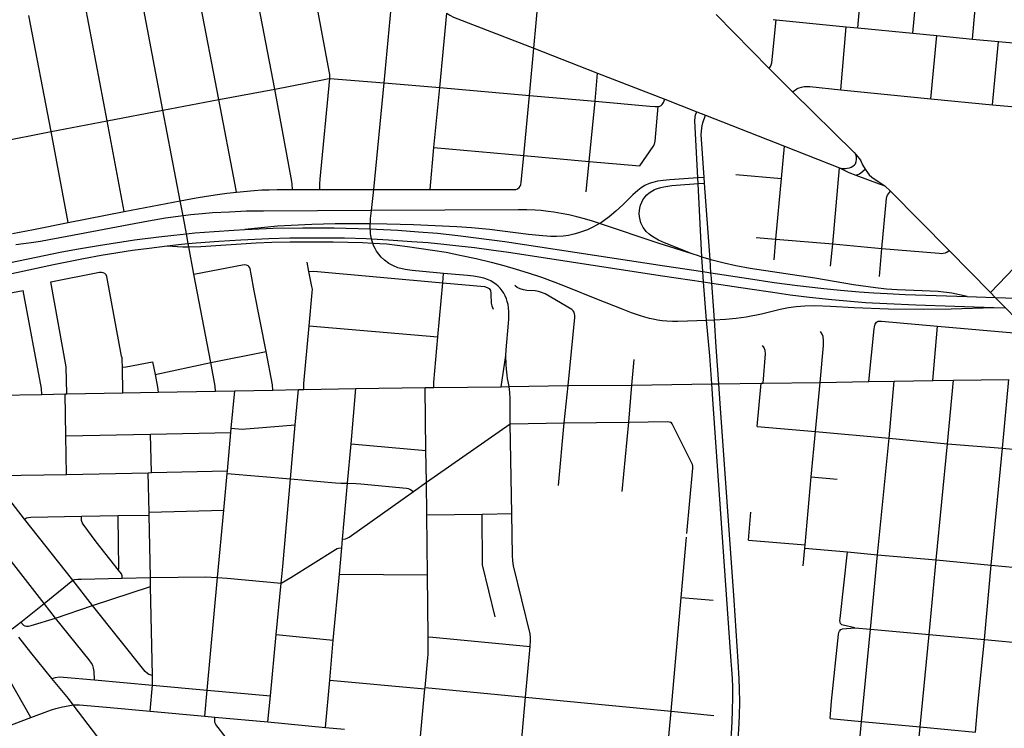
# Model space of a CAD drawing. Extents: x 1410746 to 1533160, y 578873 to 704954.
# Tile 149 of 227: x 1498031 to 1503767, y 640722 to 644849. Entities that reach past the tile are written whole.
import ezdxf

# ---------------------------------------------------------------- set-up
doc = ezdxf.new("R2010")
doc.units = 0
doc.header["$MEASUREMENT"] = 0
doc.layers.add('MC_STREETS', color=254, linetype='CONTINUOUS')

msp = doc.modelspace()

# ---------------------------------------------------------------- linework, layer by layer
at = {"layer": 'MC_STREETS'}
for p, q in [((1502913.333125, 644802.095775), (1502955.465525, 645260.42425)), ((1499516.5713, 644444.650125), (1499385.789625, 645121.942725)), ((1503234.699375, 644770.462325), (1503265.70795, 645115.038275)), ((1503582.079775, 644736.177725), (1503613.27555, 645083.69625)), ((1499190.01835, 644384.1957), (1499060.24365, 645059.296025)), ((1500153.74905, 644481.779675), (1500203.943575, 645017.53865)), ((1498865.310575, 644321.711975), (1498737.36535, 644998.088375)), ((1501026.338475, 644682.00775), (1501055.7659, 645012.629775)), ((1498540.0533, 644259.50285), (1498411.225525, 644936.2205)), ((1498213.905675, 644197.145525), (1498083.636675, 644873.7239)), ((1500477.97065, 644453.2517), (1500519.20595, 644886.99125)), ((1502088.193, 644879.64705), (1502397.472225, 644563.89085)), ((1502420.15665, 644849.580325), (1502438.01735, 644847.84865)), ((1502438.01735, 644847.84865), (1502846.303175, 644808.105375)), ((1502815.092175, 644439.777475), (1502846.303175, 644808.105375)), ((1502846.303175, 644808.105375), (1502913.333125, 644802.095775)), ((1502913.333125, 644802.095775), (1503234.699375, 644770.462325)), ((1503234.699375, 644770.462325), (1503374.18295, 644757.131525)), ((1503338.750175, 644387.989375), (1503374.18295, 644757.131525)), ((1503374.18295, 644757.131525), (1503582.079775, 644736.177725)), ((1503582.079775, 644736.177725), (1503732.897025, 644720.824625)), ((1501000.179075, 644406.701525), (1501026.338475, 644682.00775)), ((1501026.338475, 644682.00775), (1501396.54245, 644538.208825)), ((1503698.25965, 644353.566175), (1503732.897025, 644720.824625)), ((1503732.897025, 644720.824625), (1503882.763, 644707.711175)), ((1502397.472225, 644563.89085), (1502533.539575, 644429.08725)), ((1499837.067725, 644506.18965), (1500153.74905, 644481.779675)), ((1501383.11925, 644374.1491), (1501396.54245, 644538.208825)), ((1501396.54245, 644538.208825), (1501788.949225, 644386.230525)), ((1499190.01835, 644384.1957), (1499516.5713, 644444.650125)), ((1500093.228225, 643859.059025), (1500153.74905, 644481.779675)), ((1500153.74905, 644481.779675), (1500477.97065, 644453.2517)), ((1500444.344075, 644104.007275), (1500477.97065, 644453.2517)), ((1500477.97065, 644453.2517), (1501000.179075, 644406.701525)), ((1498865.310575, 644321.711975), (1499190.01835, 644384.1957)), ((1500967.51795, 644057.754775), (1501000.179075, 644406.701525)), ((1501000.179075, 644406.701525), (1501383.11925, 644374.1491)), ((1501788.949225, 644386.230525), (1501974.730725, 644312.695875)), ((1502815.092175, 644439.777475), (1503338.750175, 644387.989375)), ((1503338.750175, 644387.989375), (1503698.25965, 644353.566175)), ((1501349.195425, 644022.575325), (1501383.11925, 644374.1491)), ((1503698.25965, 644353.566175), (1504011.04085, 644325.1935)), ((1498540.0533, 644259.50285), (1498865.310575, 644321.711975)), ((1498966.3407, 643794.041275), (1498865.310575, 644321.711975)), ((1501974.730725, 644312.695875), (1502026.273625, 644292.29455)), ((1502026.273625, 644292.29455), (1502486.43185, 644111.924975)), ((1498213.905675, 644197.145525), (1498540.0533, 644259.50285)), ((1498639.43225, 643732.0659), (1498540.0533, 644259.50285)), ((1497887.931575, 644133.302525), (1498213.905675, 644197.145525)), ((1498313.858575, 643667.18465), (1498213.905675, 644197.145525)), ((1500422.365275, 643859.21675), (1500444.344075, 644104.007275)), ((1500444.344075, 644104.007275), (1500967.51795, 644057.754775)), ((1502469.21965, 643924.381925), (1502486.43185, 644111.924975)), ((1502486.43185, 644111.924975), (1502807.12175, 643985.4421)), ((1500967.51795, 644057.754775), (1501349.195425, 644022.575325)), ((1501331.8737, 643845.8037), (1501349.195425, 644022.575325)), ((1501349.195425, 644022.575325), (1501642.9735, 643997.13815)), ((1502767.51545, 643543.665375), (1502807.12175, 643985.4421)), ((1502018.4398, 643929.402675), (1501981.1991, 643926.948925)), ((1501982.7267, 643894.14325), (1501981.1991, 643926.948925)), ((1502020.7688, 643896.90175), (1502018.4398, 643929.402675)), ((1502202.9343, 643948.08375), (1502469.21965, 643924.381925)), ((1502436.8957, 643570.519525), (1502469.21965, 643924.381925)), ((1501982.7267, 643894.14325), (1502020.7688, 643896.90175)), ((1503071.42495, 643880.99505), (1503103.52065, 643850.333275)), ((1499619.13955, 643859.841975), (1499778.586925, 643859.843825)), ((1499778.586925, 643859.843825), (1500093.228225, 643859.059025)), ((1500093.228225, 643859.059025), (1500422.365275, 643859.21675)), ((1503103.52065, 643850.333275), (1503445.309025, 643504.216)), ((1498639.43225, 643732.0659), (1498966.3407, 643794.041275)), ((1498313.858575, 643667.18465), (1498639.43225, 643732.0659)), ((1502321.297925, 643579.6356), (1502436.8957, 643570.519525)), ((1502425.9288, 643450.656675), (1502436.8957, 643570.519525)), ((1502436.8957, 643570.519525), (1502767.51545, 643543.665375)), ((1502754.428675, 643412.953525), (1502767.51545, 643543.665375)), ((1502767.51545, 643543.665375), (1503053.706825, 643517.101425)), ((1503040.229575, 643354.150925), (1503053.706825, 643517.101425)), ((1503445.309025, 643504.216), (1503685.7349, 643259.465025)), ((1499716.06375, 643382.427325), (1499705.1961, 643437.5203)), ((1499143.31065, 642851.56995), (1499045.364725, 643367.383725)), ((1500495.315, 643315.92125), (1500500.3059, 643371.366475)), ((1500467.03755, 643001.7805), (1500495.315, 643315.92125)), ((1499717.239825, 643066.585575), (1500467.03755, 643001.7805)), ((1502032.156925, 643099.80085), (1502077.79575, 643101.093075)), ((1503350.7039, 642747.340675), (1503378.30785, 643063.49555)), ((1499143.31065, 642851.56995), (1499465.970375, 642916.797725)), ((1500836.37095, 642711.648), (1500863.82435, 642893.85755)), ((1498804.2497, 642855.77), (1498818.933875, 642782.92115)), ((1498818.933875, 642782.92115), (1499143.31065, 642851.56995)), ((1501597.0693, 642721.315475), (1501610.5202, 642870.526175)), ((1498631.217325, 642676.065625), (1498628.646025, 642825.97045)), ((1501225.495225, 642717.835325), (1501597.0693, 642721.315475)), ((1501579.041, 642505.6672), (1501597.0693, 642721.315475)), ((1502327.286575, 642480.704475), (1502349.69205, 642732.196125)), ((1502349.69205, 642732.196125), (1502362.112175, 642732.375675)), ((1502362.112175, 642732.375675), (1502694.6391, 642736.539025)), ((1502666.3057, 642449.774825), (1502694.6391, 642736.539025)), ((1502694.6391, 642736.539025), (1502978.504425, 642741.212675)), ((1502978.504425, 642741.212675), (1503125.84525, 642743.63855)), ((1503095.562675, 642411.816425), (1503125.84525, 642743.63855)), ((1503125.84525, 642743.63855), (1503350.7039, 642747.340675)), ((1503350.7039, 642747.340675), (1503470.6349, 642749.315275)), ((1503435.906075, 642379.6709), (1503470.6349, 642749.315275)), ((1503470.6349, 642749.315275), (1503793.9571, 642753.1201)), ((1503755.832225, 642352.8208), (1503793.9571, 642753.1201)), ((1497823.174825, 642660.068075), (1498159.536675, 642666.491775)), ((1498159.536675, 642666.491775), (1498295.640025, 642669.35505)), ((1498295.640025, 642669.35505), (1498306.187475, 642669.629225)), ((1498299.490225, 642425.883125), (1498295.640025, 642669.35505)), ((1498306.187475, 642669.629225), (1498631.217325, 642676.065625)), ((1498631.217325, 642676.065625), (1498836.586275, 642680.270775)), ((1498836.586275, 642680.270775), (1499170.8612, 642685.84515)), ((1499170.8612, 642685.84515), (1499283.255025, 642688.203)), ((1499263.505175, 642469.77125), (1499283.255025, 642688.203)), ((1499283.255025, 642688.203), (1499505.734125, 642692.28735)), ((1499505.734125, 642692.28735), (1499655.505175, 642695.036925)), ((1499636.446575, 642490.04625), (1499655.505175, 642695.036925)), ((1499655.505175, 642695.036925), (1499685.234725, 642695.5827)), ((1499685.234725, 642695.5827), (1499989.917275, 642700.293075)), ((1499961.046325, 642379.45305), (1499989.917275, 642700.293075)), ((1499989.917275, 642700.293075), (1500393.708175, 642706.0513)), ((1500393.708175, 642706.0513), (1500442.919475, 642706.543275)), ((1500397.726225, 642340.105925), (1500393.708175, 642706.0513)), ((1500442.919475, 642706.543275), (1500836.37095, 642711.648)), ((1500836.37095, 642711.648), (1500882.64345, 642712.383775)), ((1500882.64345, 642712.383775), (1501225.495225, 642717.835325)), ((1501203.608825, 642501.755375), (1501225.495225, 642717.835325)), ((1499608.218525, 642174.7552), (1499636.446575, 642490.04625)), ((1500400.266575, 642155.28485), (1500889.047825, 642495.58095)), ((1500889.047825, 642495.58095), (1501203.608825, 642501.755375)), ((1500897.98835, 641973.127), (1500889.047825, 642495.58095)), ((1501169.099525, 642135.4893), (1501203.608825, 642501.755375)), ((1501203.608825, 642501.755375), (1501579.041, 642505.6672)), ((1501541.50575, 642100.8141), (1501579.041, 642505.6672)), ((1498299.490225, 642425.883125), (1498792.76165, 642436.081025)), ((1498792.76165, 642436.081025), (1499261.23875, 642444.704775)), ((1498797.78225, 642211.182625), (1498792.76165, 642436.081025)), ((1499241.2103, 642222.36105), (1499261.23875, 642444.704775)), ((1499261.23875, 642444.704775), (1499263.505175, 642469.77125)), ((1502327.286575, 642480.704475), (1502666.3057, 642449.774825)), ((1502642.279175, 642186.410325), (1502666.3057, 642449.774825)), ((1502666.3057, 642449.774825), (1503095.562675, 642411.816425)), ((1498303.503525, 642201.21035), (1498299.490225, 642425.883125)), ((1499940.353875, 642148.940375), (1499961.046325, 642379.45305)), ((1499961.046325, 642379.45305), (1500397.726225, 642340.105925)), ((1503028.086275, 641733.0734), (1503095.562675, 642411.816425)), ((1503095.562675, 642411.816425), (1503435.906075, 642379.6709)), ((1503370.4721, 641703.4996), (1503435.906075, 642379.6709)), ((1503435.906075, 642379.6709), (1503755.832225, 642352.8208)), ((1500400.266575, 642155.28485), (1500397.726225, 642340.105925)), ((1503690.478875, 641672.307125), (1503755.832225, 642352.8208)), ((1503755.832225, 642352.8208), (1504054.016125, 642327.33865)), ((1498303.503525, 642201.21035), (1498779.215025, 642210.7978)), ((1498779.215025, 642210.7978), (1498797.78225, 642211.182625)), ((1498784.464225, 641980.44515), (1498779.215025, 642210.7978)), ((1498797.78225, 642211.182625), (1499241.2103, 642222.36105)), ((1499220.7499, 641991.6346), (1499239.77055, 642206.409025)), ((1499239.77055, 642206.409025), (1499241.2103, 642222.36105)), ((1499239.77055, 642206.409025), (1499608.218525, 642174.7552)), ((1498059.392425, 641940.338775), (1497868.946, 642183.779875)), ((1499911.235, 641824.557825), (1499940.353875, 642148.940375)), ((1500324.215675, 642101.361575), (1500400.266575, 642155.28485)), ((1500402.89025, 641964.400325), (1500400.266575, 642155.28485)), ((1502606.0934, 641789.7636), (1502642.279175, 642186.410325)), ((1502642.279175, 642186.410325), (1502793.270675, 642173.0849)), ((1498172.5663, 641449.726525), (1497703.0321, 642051.902175)), ((1498784.464225, 641980.44515), (1499220.7499, 641991.6346)), ((1498784.8456, 641963.17365), (1498784.464225, 641980.44515)), ((1499183.982625, 641600.65535), (1499220.7499, 641991.6346)), ((1502277.395575, 641817.10885), (1502290.4441, 641981.26995)), ((1498340.48345, 641583.988775), (1498059.392425, 641940.338775)), ((1498390.042625, 641958.300225), (1498603.709675, 641961.764825)), ((1498603.709675, 641961.764825), (1498784.8456, 641963.17365)), ((1498792.652325, 641599.5897), (1498784.8456, 641963.17365)), ((1500402.89025, 641964.400325), (1500724.7322, 641969.64835)), ((1500405.753425, 641616.425625), (1500402.89025, 641964.400325)), ((1500724.7322, 641969.64835), (1500897.98835, 641973.127)), ((1499906.63805, 641773.347975), (1499911.235, 641824.557825)), ((1501883.7944, 641483.413525), (1501915.582875, 641835.038125)), ((1502277.395575, 641817.10885), (1502606.0934, 641789.7636)), ((1499892.926325, 641620.600525), (1499906.63805, 641773.347975)), ((1502595.002075, 641668.1707), (1502604.4286, 641771.618175)), ((1502604.4286, 641771.618175), (1502606.0934, 641789.7636)), ((1502604.4286, 641771.618175), (1502853.62945, 641749.76965)), ((1502853.62945, 641749.76965), (1503028.086275, 641733.0734)), ((1502987.492475, 641298.766675), (1503028.086275, 641733.0734)), ((1503028.086275, 641733.0734), (1503370.4721, 641703.4996)), ((1503329.109125, 641268.68485), (1503370.4721, 641703.4996)), ((1503370.4721, 641703.4996), (1503690.478875, 641672.307125)), ((1503650.840125, 641238.746575), (1503690.478875, 641672.307125)), ((1503690.478875, 641672.307125), (1503990.107025, 641645.453175)), ((1498172.5663, 641449.726525), (1498340.48345, 641583.988775)), ((1498454.5829, 641437.271675), (1498340.48345, 641583.988775)), ((1498627.8441, 641596.351875), (1498792.652325, 641599.5897)), ((1498793.648875, 641547.698825), (1498792.652325, 641599.5897)), ((1499123.334725, 640943.896775), (1499183.982625, 641600.65535)), ((1499856.534375, 641235.6475), (1499892.926325, 641620.600525)), ((1499892.926325, 641620.600525), (1500405.753425, 641616.425625)), ((1500409.941625, 641254.233025), (1500405.753425, 641616.425625)), ((1498454.5829, 641437.271675), (1498793.648875, 641547.698825)), ((1498804.956375, 641030.13165), (1498793.648875, 641547.698825)), ((1499525.701025, 641268.039475), (1499553.89865, 641566.888175)), ((1501826.190875, 640821.201825), (1501883.7944, 641483.413525)), ((1501883.7944, 641483.413525), (1502070.5384, 641467.641075)), ((1498036.357025, 641340.8171), (1498172.5663, 641449.726525)), ((1498239.0578, 641364.544575), (1498172.5663, 641449.726525)), ((1498239.0578, 641364.544575), (1498454.5829, 641437.271675)), ((1497986.748375, 641301.1513), (1498036.357025, 641340.8171)), ((1502895.399875, 641307.4855), (1502987.492475, 641298.766675)), ((1502935.60125, 640761.44145), (1502987.492475, 641298.766675)), ((1502987.492475, 641298.766675), (1503329.109125, 641268.68485)), ((1499491.6522, 640911.945025), (1499525.701025, 641268.039475)), ((1499525.701025, 641268.039475), (1499856.534375, 641235.6475)), ((1499837.391175, 641001.94225), (1499856.534375, 641235.6475)), ((1503276.91135, 640729.878375), (1503329.109125, 641268.68485)), ((1503329.109125, 641268.68485), (1503650.840125, 641238.746575)), ((1503650.840125, 641238.746575), (1503948.997325, 641211.429375)), ((1500976.956375, 640903.185375), (1501004.59675, 641198.1607)), ((1498096.4194, 640785.9698), (1497924.848625, 641085.94505)), ((1498466.4076, 641004.510325), (1498804.66335, 640974.1664)), ((1498804.66335, 640974.1664), (1498804.956375, 641030.13165)), ((1499812.77305, 640727.697675), (1499837.391175, 641001.94225)), ((1499837.391175, 641001.94225), (1500391.525975, 640952.399375)), ((1498790.641775, 640822.44575), (1498804.66335, 640974.1664)), ((1498804.66335, 640974.1664), (1499123.334725, 640943.896775)), ((1499110.063175, 640792.22055), (1499123.334725, 640943.896775)), ((1499123.334725, 640943.896775), (1499491.6522, 640911.945025)), ((1500365.403775, 640674.85775), (1500391.525975, 640952.399375)), ((1500391.525975, 640952.399375), (1500392.180875, 640959.357575)), ((1500392.180875, 640959.357575), (1500976.956375, 640903.185375)), ((1499477.0313, 640759.0347), (1499491.6522, 640911.945025)), ((1500951.55585, 640618.811225), (1500976.956375, 640903.185375)), ((1500976.956375, 640903.185375), (1501826.190875, 640821.201825)), ((1498485.4884, 640670.24185), (1498342.232175, 640858.503525)), ((1497441.82555, 640539.96925), (1498096.4194, 640785.9698)), ((1498790.641775, 640822.44575), (1499110.063175, 640792.22055)), ((1499110.063175, 640792.22055), (1499166.985875, 640787.925725)), ((1499166.985875, 640787.925725), (1499477.0313, 640759.0347)), ((1501799.602675, 640537.524225), (1501826.190875, 640821.201825)), ((1501826.190875, 640821.201825), (1502074.9032, 640795.8683)), ((1502753.06265, 640778.37605), (1502935.60125, 640761.44145)), ((1499477.0313, 640759.0347), (1499812.77305, 640727.697675)), ((1499812.77305, 640727.697675), (1499923.369975, 640716.849925)), ((1502902.831625, 640432.05585), (1502935.60125, 640761.44145)), ((1502935.60125, 640761.44145), (1503276.91135, 640729.878375)), ((1503245.123525, 640401.773775), (1503276.91135, 640729.878375)), ((1503276.91135, 640729.878375), (1503599.92455, 640700.492075))]:
    msp.add_line(p, q, dxfattribs=at)
for points in [[(1499837.067725, 644506.18965), (1499837.3707, 644523.23215), (1499836.936, 644530.16225), (1499835.71225, 644540.021475), (1499834.207325, 644549.885625), (1499714.593275, 645185.216325)], [(1500519.20595, 644886.99125), (1500536.60355, 644875.2856), (1500557.94145, 644864.261025), (1501026.338475, 644682.00775)], [(1502397.472225, 644563.89085), (1502405.001075, 644575.775025), (1502409.5032, 644585.254825), (1502412.551475, 644597.956), (1502438.01735, 644847.84865)], [(1499516.5713, 644444.650125), (1499804.965675, 644501.355125), (1499821.789075, 644504.188875), (1499837.067725, 644506.18965)], [(1499778.586925, 643859.843825), (1499779.154375, 643892.5475), (1499780.314775, 643920.054925), (1499837.067725, 644506.18965)], [(1499619.13955, 643859.841975), (1499618.361925, 643891.725525), (1499617.065825, 643906.500825), (1499516.5713, 644444.650125)], [(1502533.539575, 644429.08725), (1502550.406325, 644440.62765), (1502560.749275, 644447.106925), (1502572.46205, 644452.332625), (1502585.6164, 644456.11675), (1502600.572725, 644458.8197), (1502616.430025, 644459.720675), (1502633.9091, 644458.8197), (1502815.092175, 644439.777475)], [(1499292.779525, 643845.349725), (1499285.962725, 643886.761625), (1499190.01835, 644384.1957)], [(1501751.017425, 644343.205125), (1501760.0866, 644345.278075), (1501768.1193, 644349.6831), (1501774.597275, 644355.383725), (1501780.557025, 644365.748475), (1501788.949225, 644386.230525)], [(1502533.539575, 644429.08725), (1502891.957075, 644074.54835), (1502901.4283, 644064.5914)], [(1501383.11925, 644374.1491), (1501702.203175, 644346.13795), (1501733.688975, 644343.37335), (1501741.522025, 644342.912575), (1501751.017425, 644343.205125)], [(1501642.9735, 643997.13815), (1501722.16025, 644110.339925), (1501729.44205, 644124.049875), (1501733.605575, 644141.30635), (1501751.017425, 644343.205125)], [(1501981.1991, 643926.948925), (1501964.730475, 644259.92845), (1501965.598525, 644280.761775), (1501968.010275, 644294.663075), (1501974.730725, 644312.695875)], [(1502018.4398, 643929.402675), (1502002.725975, 644153.769), (1502001.831875, 644178.94065), (1502002.36555, 644200.1613), (1502004.060275, 644217.278), (1502006.4329, 644231.174725), (1502011.3476, 644247.444075), (1502026.273625, 644292.29455)], [(1500940.243575, 643870.782), (1500946.198375, 643878.488225), (1500950.75205, 643888.821575), (1500953.204025, 643900.731175), (1500967.51795, 644057.754775)], [(1502807.12175, 643985.4421), (1502826.861775, 643982.5751), (1502840.93, 643983.04555), (1502852.37215, 643983.721575), (1502864.51475, 643985.6644), (1502875.20025, 643989.3072), (1502885.40005, 643995.13565), (1502893.8999, 644002.664075), (1502899.72835, 644010.1925), (1502904.82825, 644022.8208), (1502905.79965, 644035.206275), (1502904.980025, 644047.57275), (1502901.4283, 644064.5914)], [(1502901.4283, 644064.5914), (1502913.570925, 644050.748825), (1502922.799325, 644038.849075), (1502930.32775, 644026.9493), (1502941.7418, 644004.121175), (1502955.7407, 643979.0729)], [(1502807.12175, 643985.4421), (1502860.629125, 643959.43635), (1502902.9449, 643943.796175)], [(1501981.1991, 643926.948925), (1501818.24115, 643916.21175), (1501780.25205, 643912.988325), (1501746.918725, 643908.1272), (1501720.182625, 643901.182775), (1501697.9604, 643893.8911), (1501672.9604, 643882.78), (1501651.432625, 643869.58555), (1501631.293725, 643853.613325), (1501602.474275, 643827.918875), (1501543.94005, 643770.8038), (1501503.168725, 643733.82165), (1501464.013775, 643700.0221), (1501436.397425, 643678.966975), (1501419.8354, 643667.5022), (1501408.61125, 643661.0884), (1501395.529825, 643653.613325), (1501366.7104, 643638.33555), (1501339.279825, 643625.488325), (1501310.113175, 643614.3772), (1501281.293725, 643605.0022), (1501259.19295, 643598.999525), (1501227.387475, 643592.762625), (1501196.137475, 643588.856375), (1501158.284725, 643586.2629), (1501123.70245, 643586.5352), (1501056.81455, 643591.46055), (1500995.61665, 643598.405), (1500768.620125, 643626.182775), (1500662.2833, 643635.731375), (1500576.779825, 643641.807775), (1500324.6097, 643653.526525), (1500169.22775, 643658.300825), (1500073.232025, 643659.6378), (1500013.411775, 643660.47095), (1499868.012475, 643660.47095), (1499733.463875, 643656.5647), (1499531.64095, 643646.14805), (1499342.1308, 643626.873725)], [(1502902.9449, 643943.796175), (1502913.702225, 643947.46245), (1502922.688, 643951.84015), (1502931.6738, 643957.71545), (1502955.7407, 643979.0729)], [(1502902.9449, 643943.796175), (1503038.11655, 643893.835925), (1503071.42495, 643880.99505)], [(1502955.7407, 643979.0729), (1502969.1841, 643958.95065), (1502980.598175, 643945.593775), (1502995.1693, 643932.47975), (1503009.74045, 643922.0371), (1503036.4542, 643904.794575), (1503071.42495, 643880.99505)], [(1500422.365275, 643859.21675), (1500908.367825, 643859.3978), (1500921.503425, 643860.798925), (1500931.836775, 643864.4769), (1500940.243575, 643870.782)], [(1501949.1336, 643484.46045), (1501788.1961, 643549.0438), (1501753.30025, 643564.6688), (1501732.98415, 643575.64615), (1501713.405525, 643587.905675), (1501697.584175, 643599.655575), (1501681.27385, 643614.892425), (1501670.2778, 643628.574475), (1501662.90365, 643639.505425), (1501655.266025, 643653.2598), (1501649.885125, 643666.474025), (1501645.125125, 643683.6668), (1501641.82085, 643701.96115), (1501640.350825, 643720.34215), (1501641.435875, 643737.0522), (1501643.862825, 643751.834725), (1501648.163325, 643769.387275), (1501654.673725, 643786.7484), (1501661.8352, 643799.5522), (1501672.468875, 643815.1772), (1501684.187625, 643828.41505), (1501697.21935, 643839.74695), (1501713.050475, 643850.550475), (1501729.76055, 643859.231025), (1501746.2536, 643865.524425), (1501766.00185, 643871.3838), (1501783.797, 643875.29005), (1501807.272675, 643879.44545), (1501829.80395, 643882.668525), (1501854.370525, 643884.83595), (1501982.7267, 643894.14325)], [(1502011.90135, 643352.037325), (1502010.29725, 643381.8438), (1502005.7278, 643466.75075), (1501982.7267, 643894.14325)], [(1502060.361525, 643344.3869), (1502058.19205, 643374.6617), (1502052.609725, 643452.5628), (1502020.7688, 643896.90175)], [(1498966.3407, 643794.041275), (1499058.75175, 643811.669175), (1499119.51565, 643821.738625), (1499182.5932, 643831.322), (1499237.9915, 643838.41735), (1499292.779525, 643845.349725)], [(1499292.779525, 643845.349725), (1499396.25175, 643854.377525), (1499440.6962, 643857.1553), (1499484.098975, 643858.544175), (1499529.932325, 643859.58585), (1499619.13955, 643859.841975)], [(1500500.3059, 643371.366475), (1500316.5751, 643387.50815), (1500275.93395, 643393.714575), (1500234.2111, 643404.481775), (1500207.6296, 643414.576), (1500181.72105, 643429.044425), (1500155.914475, 643448.77215), (1500137.53425, 643466.436875), (1500123.187575, 643482.7263), (1500110.301375, 643500.112475), (1500101.096925, 643515.4532), (1500092.506125, 643533.862075), (1500087.29245, 643547.69835), (1500087.188, 643547.97555), (1500081.589625, 643565.387825), (1500079.9522, 643572.96325), (1500077.750375, 643583.1498), (1500074.987075, 643602.175225), (1500073.4836, 643620.17925), (1500073.17045, 643630.216875), (1500072.7652, 643643.205825), (1500073.232025, 643659.6378), (1500073.505825, 643669.2758), (1500074.987075, 643690.6058), (1500080.074625, 643737.588225), (1500093.228225, 643859.059025)], [(1503053.706825, 643517.101425), (1503080.9523, 643807.603825), (1503083.058675, 643817.233), (1503086.669625, 643826.56125), (1503091.4842, 643834.38495), (1503103.52065, 643850.333275)], [(1499045.364725, 643367.383725), (1499015.889325, 643526.523925), (1499012.5155, 643544.73955), (1499001.883175, 643602.144375), (1498982.485125, 643706.87615), (1498966.3407, 643794.041275)], [(1501949.1336, 643484.46045), (1501756.5742, 643544.797925), (1501408.61125, 643661.0884), (1501367.7015, 643674.7606), (1501321.990025, 643688.664275), (1501276.9882, 643701.078575), (1501229.932275, 643712.24425), (1501185.766, 643720.83215), (1501142.581225, 643727.947825), (1501109.456525, 643732.36445), (1501067.989325, 643736.781075), (1501034.128525, 643739.23475), (1500986.036375, 643741.44305), (1500935.070275, 643741.929575), (1500080.074625, 643737.588225), (1499451.12745, 643734.39465), (1499351.12745, 643733.00575), (1499252.853125, 643728.731575), (1499154.697925, 643723.437075), (1499092.946925, 643718.0387), (1499026.928775, 643712.262325), (1498982.485125, 643706.87615), (1498952.961825, 643703.2982), (1498880.04515, 643692.187075), (1498781.086825, 643676.214875), (1498667.197925, 643655.0343), (1498307.4757, 643586.631525), (1498201.572925, 643566.839875), (1498151.92015, 643557.812075), (1498097.05905, 643549.825975), (1498008.17015, 643538.36765)], [(1497988.3387, 643603.366775), (1498111.869125, 643626.889025), (1498313.858575, 643667.18465)], [(1499342.1308, 643626.873725), (1499507.769425, 643634.4293), (1499680.512475, 643637.4675), (1499862.370125, 643636.1654), (1500073.17045, 643630.216875), (1500108.463875, 643629.22095), (1500233.463875, 643622.276525), (1500354.557625, 643613.161925), (1500464.36665, 643605.349425), (1500583.724275, 643591.894575), (1500690.92915, 643579.307775), (1500856.293725, 643556.3043), (1501787.660325, 643415.22945), (1502010.29725, 643381.8438), (1502058.19205, 643374.6617), (1502276.809625, 643341.878775), (1502426.98325, 643318.441275), (1502562.833925, 643300.2121), (1502715.177675, 643282.851), (1502812.3999, 643273.302375), (1502921.7749, 643264.1878), (1503007.7124, 643258.1114), (1503085.292, 643253.635025), (1503189.334075, 643247.94785), (1503551.220475, 643236.1971)], [(1497499.885925, 643335.20525), (1498267.231225, 643494.2689), (1498361.154825, 643511.77305), (1498490.668725, 643534.6897), (1498699.3423, 643566.645375), (1498840.668725, 643584.950125), (1498928.863175, 643594.75915), (1499001.883175, 643602.144375), (1499050.738175, 643607.08555), (1499163.151375, 643616.200125), (1499277.300675, 643623.144575), (1499342.1308, 643626.873725)], [(1497983.85295, 643370.397725), (1498227.329725, 643423.2232), (1498401.528725, 643458.3594), (1498505.26565, 643476.82105), (1498688.702525, 643505.890275), (1498784.9317, 643518.420125), (1498889.6747, 643531.164525)], [(1498889.6747, 643531.164525), (1498973.4536, 643541.14215), (1499012.5155, 643544.73955), (1499058.7118, 643548.993975), (1499190.4675, 643559.371325), (1499318.5057, 643567.61785), (1499481.1552, 643575.522725), (1499605.01145, 643577.967275), (1499767.16535, 643578.7821), (1499923.615325, 643577.967275), (1500048.693825, 643574.7079), (1500079.9522, 643572.96325), (1500178.665825, 643567.45365), (1500315.55515, 643557.596175), (1500410.89185, 643550.67), (1500501.746925, 643541.706725), (1500589.750025, 643532.336025), (1500681.012525, 643521.335625), (1500777.164075, 643508.70555), (1500877.504075, 643494.222525), (1501775.073525, 643357.503775), (1502014.345975, 643321.595125), (1502062.51275, 643314.366525), (1502285.098375, 643280.96215), (1502417.86865, 643261.1496), (1502518.997125, 643247.2607), (1502631.410325, 643232.9378), (1502762.92075, 643219.482925), (1502958.667275, 643202.55585), (1503082.799225, 643195.177375), (1503252.07005, 643187.7989), (1503706.857475, 643172.385)], [(1498889.6747, 643531.164525), (1498980.822725, 643525.62725), (1499015.889325, 643526.523925), (1499086.86555, 643528.338825), (1499407.4814, 643548.95465), (1499498.627225, 643553.294925), (1499605.832075, 643555.8991), (1499856.2661, 643555.03105), (1500028.1411, 643551.1248), (1500087.29245, 643547.69835), (1500170.502225, 643542.878275), (1500289.425825, 643528.55535), (1500436.56125, 643507.288), (1500515.120275, 643494.26715), (1500603.66195, 643476.038), (1500690.4675, 643457.3748), (1500776.839025, 643436.107425), (1500851.4918, 643416.576175), (1500923.540425, 643396.6109), (1500993.4189, 643374.909525), (1501069.7876, 643348.808825), (1501147.77425, 643320.869725), (1501218.6793, 643293.3123), (1501391.475875, 643223.847275), (1501534.691125, 643167.293575), (1501593.42815, 643144.01685), (1501645.40845, 643126.180475), (1501671.301425, 643118.5125), (1501698.917575, 643111.2319), (1501720.5684, 643106.312725), (1501747.330575, 643101.379425), (1501773.4906, 643097.132675), (1501801.349325, 643094.244875), (1501834.474, 643092.546175), (1501864.2013, 643092.3763), (1502032.156925, 643099.80085)], [(1503551.220475, 643236.1971), (1503462.1395, 643255.941275), (1503381.003325, 643265.8807), (1503287.718275, 643270.5398), (1503142.3238, 643275.87975), (1503081.0631, 643279.8128), (1503016.3211, 643287.58545), (1502888.1961, 643305.2938), (1502662.67525, 643343.83545), (1502285.591925, 643400.08545), (1502203.30025, 643415.71045), (1502134.55025, 643430.814625), (1502064.23775, 643449.0438), (1502052.609725, 643452.5628), (1502005.7278, 643466.75075), (1501985.0711, 643473.002125), (1501949.1336, 643484.46045)], [(1503053.706825, 643517.101425), (1503387.126275, 643488.442875), (1503401.1413, 643488.0978), (1503411.01115, 643488.4618), (1503424.33065, 643491.21755), (1503432.368275, 643494.8919), (1503445.309025, 643504.216)], [(1503685.7349, 643259.465025), (1503871.94345, 643453.0841), (1503917.181425, 643494.824275), (1503933.271225, 643507.4163), (1503947.26235, 643515.111425), (1503962.4194, 643518.6092), (1503977.343275, 643519.30875), (1503989.935275, 643517.2101), (1504003.693225, 643512.08), (1504015.70225, 643504.3044), (1504026.5454, 643495.057475), (1504037.010825, 643484.77175), (1504081.577175, 643431.16465), (1504120.28595, 643390.5904), (1504165.9903, 643347.451075), (1504175.084525, 643339.75595), (1504183.945575, 643335.7918), (1504194.51095, 643333.44745), (1504204.932275, 643335.325425), (1504215.192425, 643341.155075), (1504260.4304, 643376.366075), (1504271.8565, 643383.36165), (1504281.883475, 643387.558975), (1504292.376825, 643391.28995)], [(1499045.364725, 643367.383725), (1499337.622025, 643423.110675), (1499349.661675, 643421.34015), (1499359.22255, 643418.153175), (1499365.789625, 643410.93975)], [(1499465.970375, 642916.797725), (1499395.785975, 643269.03025), (1499379.030425, 643366.61275), (1499373.13705, 643397.688475), (1499370.4471, 643404.29605), (1499365.789625, 643410.93975)], [(1498212.68535, 643321.5302), (1498496.123775, 643377.6737), (1498506.44715, 643378.2517), (1498515.54455, 643376.952075), (1498523.775525, 643372.836575)], [(1498628.646025, 642825.97045), (1498627.786525, 642867.844775), (1498626.801825, 642879.373375), (1498624.61935, 642889.350475), (1498538.07145, 643353.55875), (1498533.955975, 643363.522575), (1498529.407275, 643369.1543), (1498523.775525, 643372.836575)], [(1499716.06375, 643382.427325), (1499744.36615, 643383.87785), (1500495.315, 643315.92125)], [(1499717.239825, 643066.585575), (1499735.5022, 643259.95755), (1499735.944075, 643279.140475), (1499733.170975, 643295.703225), (1499716.06375, 643382.427325)], [(1500863.82435, 642893.85755), (1500865.763275, 642925.84975), (1500878.906625, 643081.711975), (1500880.469125, 643105.409875), (1500881.250375, 643127.284875), (1500880.2087, 643148.63905), (1500878.6462, 643170.253625), (1500875.781625, 643189.784875), (1500871.61495, 643207.753625), (1500866.1462, 643224.159875), (1500859.8962, 643240.305725), (1500851.30245, 643256.45155), (1500842.187875, 643270.51405), (1500829.167025, 643286.13905), (1500817.7087, 643297.597375), (1500805.2087, 643308.274475), (1500789.844125, 643319.211975), (1500775.000375, 643327.284875), (1500756.510775, 643335.618225), (1500734.375375, 643343.1703), (1500707.55245, 643350.02795), (1500674.913575, 643354.88905), (1500640.538575, 643358.7085), (1500500.3059, 643371.366475)], [(1502032.156925, 643099.80085), (1502014.345975, 643321.595125), (1502011.90135, 643352.037325)], [(1498306.187475, 642669.629225), (1498302.2012, 642826.5539), (1498212.68535, 643321.5302)], [(1500495.315, 643315.92125), (1500739.100825, 643294.14905), (1500755.030975, 643289.09805), (1500765.52155, 643282.492875), (1500772.9038, 643270.836675), (1500776.012125, 643256.07215), (1500776.012125, 643232.3712), (1500776.577825, 643213.3112), (1500777.954825, 643198.56825), (1500782.228775, 643181.861025), (1500788.83395, 643162.434025)], [(1501225.495225, 642717.835325), (1501265.59325, 643114.71855), (1501265.247725, 643125.42975), (1501263.174575, 643136.832025), (1501260.064875, 643145.4701), (1501255.573075, 643153.417125), (1501247.971575, 643160.6731), (1501091.201475, 643252.143175), (1501071.474175, 643260.98645), (1501053.447475, 643266.7686), (1501034.74055, 643269.829725), (1500985.7624, 643272.55075), (1500966.0351, 643275.611875), (1500945.62755, 643281.73415), (1500928.961375, 643289.897175), (1500915.356325, 643301.46145)], [(1502077.79575, 643101.093075), (1502062.51275, 643314.366525), (1502060.361525, 643344.3869)], [(1497732.230225, 643195.4535), (1497735.365825, 643202.930725), (1497740.67225, 643208.96075), (1497748.1495, 643214.025975), (1497759.96835, 643217.644), (1498050.57525, 643271.353125)], [(1498159.536675, 642666.491775), (1498157.483525, 642700.6333), (1498050.57525, 643271.353125)], [(1503551.220475, 643236.1971), (1503713.7858, 643230.9838), (1504198.97795, 643215.424175)], [(1503685.7349, 643259.465025), (1503713.7858, 643230.9838), (1503773.805675, 643170.04315), (1503903.007725, 643038.85895)], [(1502077.79575, 643101.093075), (1502142.967025, 643104.703525), (1502205.6389, 643110.340675), (1502263.005225, 643118.6306), (1502351.7778, 643136.388425), (1502461.65435, 643162.07785), (1502510.09185, 643171.973675), (1502554.362675, 643178.744525), (1502604.362675, 643182.911175), (1502662.696025, 643184.473675), (1502754.362675, 643180.307025), (1502892.90435, 643172.494525), (1503092.383525, 643164.682025), (1503296.345325, 643162.25755), (1503458.174675, 643165.637825), (1503706.857475, 643172.385)], [(1503706.857475, 643172.385), (1503773.805675, 643170.04315)], [(1499685.234725, 642695.5827), (1499686.779875, 642730.619075), (1499717.239825, 643066.585575)], [(1502160.776825, 640503.1605), (1502172.54525, 640631.039225), (1502177.3244, 640690.93505), (1502181.664675, 640761.681575), (1502184.26885, 640826.1347), (1502185.570925, 640902.957625), (1502184.702875, 640964.589575), (1502182.96675, 641011.03055), (1502179.494525, 641066.803125), (1502176.25415, 641112.821675), (1502071.219425, 642610.65155), (1502062.859825, 642728.0494), (1502051.25415, 642891.0335), (1502032.156925, 643099.80085)], [(1502201.17725, 640499.316625), (1502216.516825, 640666.392825), (1502220.20605, 640716.089), (1502224.1123, 640795.08205), (1502225.6314, 640877.1133), (1502224.76335, 640949.59595), (1502222.550975, 641011.013125), (1502217.064875, 641112.080125), (1502192.72045, 641467.540025), (1502112.600675, 642614.018675), (1502104.41955, 642728.650225), (1502089.248275, 642941.2261), (1502077.79575, 643101.093075)], [(1502978.504425, 642741.212675), (1503009.389625, 643049.1278), (1503010.73445, 643061.1255), (1503012.0189, 643069.845625), (1503014.6557, 643075.62645), (1503018.423725, 643081.75045)], [(1503018.423725, 643081.75045), (1503023.2961, 643086.7616), (1503027.860725, 643090.3213), (1503032.117275, 643092.4289), (1503036.353825, 643093.444325), (1503052.102475, 643093.519775), (1503378.30785, 643063.49555)], [(1503378.30785, 643063.49555), (1503867.363, 643020.880475), (1503877.88235, 643021.42965), (1503887.451375, 643025.9201), (1503903.007725, 643038.85895)], [(1502694.6391, 642736.539025), (1502713.159025, 642951.332625), (1502713.545925, 642979.57635), (1502711.224525, 643003.177275), (1502705.8079, 643018.2664), (1502696.9092, 643033.3555)], [(1500442.919475, 642706.543275), (1500443.1026, 642738.459425), (1500467.03755, 643001.7805)], [(1502362.112175, 642732.375675), (1502375.666675, 642902.4032), (1502374.233475, 642921.5127), (1502368.500625, 642938.711275), (1502358.468125, 642951.13245)], [(1499505.734125, 642692.28735), (1499503.37635, 642723.109175), (1499465.970375, 642916.797725)], [(1500882.64345, 642712.383775), (1500876.04075, 642741.482275), (1500872.901375, 642759.115075), (1500870.1373, 642777.837875), (1500866.490375, 642813.634675), (1500865.036175, 642841.506675), (1500863.82435, 642893.85755)], [(1498628.646025, 642825.97045), (1498650.129375, 642827.138025), (1498804.2497, 642855.77)], [(1499170.8612, 642685.84515), (1499169.025275, 642715.4159), (1499143.31065, 642851.56995)], [(1498818.933875, 642782.92115), (1498833.932025, 642708.5148), (1498836.586275, 642680.270775)], [(1501597.0693, 642721.315475), (1502062.859825, 642728.0494), (1502104.41955, 642728.650225), (1502349.69205, 642732.196125)], [(1500889.047825, 642495.58095), (1500887.84595, 642642.6118), (1500886.62645, 642678.5498), (1500882.64345, 642712.383775)], [(1499263.505175, 642469.77125), (1499305.391725, 642465.91965), (1499327.389525, 642465.116975), (1499347.823, 642465.809625), (1499372.600275, 642467.7146), (1499636.446575, 642490.04625)], [(1501579.041, 642505.6672), (1501805.538625, 642509.067175), (1501814.72335, 642507.654125), (1501821.788525, 642504.828075)], [(1501917.50805, 641856.333175), (1501953.1847, 642237.06705), (1501953.1847, 642248.8345), (1501950.75005, 642259.384625), (1501831.929375, 642494.76375), (1501827.20515, 642500.58895), (1501821.788525, 642504.828075)], [(1497868.946, 642183.779875), (1497879.9772, 642189.374775), (1497892.4585, 642193.1482), (1497904.704925, 642194.564325), (1498303.503525, 642201.21035)], [(1499553.89865, 641566.888175), (1499562.9891, 641664.935225), (1499608.218525, 642174.7552)], [(1499608.218525, 642174.7552), (1499870.79215, 642151.639675), (1499900.66775, 642149.872075), (1499940.353875, 642148.940375)], [(1499940.353875, 642148.940375), (1499991.14175, 642147.2325), (1500019.053025, 642145.0597), (1500283.428575, 642120.6015), (1500293.097025, 642118.87635), (1500302.861325, 642114.377925), (1500324.215675, 642101.361575)], [(1499911.235, 641824.557825), (1499929.084825, 641826.471125), (1499939.25935, 641829.95195), (1499950.09175, 641836.092075), (1500324.215675, 642101.361575)], [(1498059.392425, 641940.338775), (1498071.049675, 641947.9517), (1498081.279525, 641950.806525), (1498095.548225, 641952.0169), (1498390.042625, 641958.300225)], [(1498606.91025, 641643.322175), (1498475.566475, 641807.88025), (1498400.202225, 641910.418075), (1498394.4463, 641920.05785), (1498391.184075, 641932.220825), (1498390.042625, 641958.300225)], [(1498606.91025, 641643.322175), (1498608.5817, 641652.0509), (1498608.953125, 641660.22245), (1498605.6835, 641796.8077), (1498603.709675, 641961.764825)], [(1500800.4619, 641371.243875), (1500726.859425, 641674.990475), (1500724.7322, 641969.64835)], [(1501004.59675, 641198.1607), (1501007.4501, 641232.91945), (1501007.28995, 641250.496575), (1501004.305375, 641271.6819), (1500907.582175, 641668.533825), (1500903.62755, 641696.65545), (1500901.28205, 641728.7356), (1500897.98835, 641973.127)], [(1499553.89865, 641566.888175), (1499610.049825, 641599.776825), (1499869.84975, 641764.27285), (1499879.88845, 641769.52975), (1499888.7426, 641772.1339), (1499906.63805, 641773.347975)], [(1502895.399875, 641307.4855), (1502828.665075, 641322.191725), (1502819.530975, 641325.414225), (1502813.186325, 641332.181875), (1502810.648475, 641341.0644), (1502809.8025, 641349.735425), (1502810.225475, 641361.578775), (1502853.62945, 641749.76965)], [(1498627.8441, 641596.351875), (1498626.727825, 641610.3534), (1498625.7579, 641615.60585), (1498622.881925, 641622.1504), (1498606.91025, 641643.322175)], [(1498340.48345, 641583.988775), (1498352.27765, 641588.79615), (1498369.361975, 641591.11605), (1498387.85335, 641591.659025), (1498627.8441, 641596.351875)], [(1498792.652325, 641599.5897), (1499114.222275, 641603.819), (1499145.7572, 641602.7316), (1499183.982625, 641600.65535)], [(1499183.982625, 641600.65535), (1499238.6251, 641596.36285), (1499553.89865, 641566.888175)], [(1498804.956375, 641030.13165), (1498783.7758, 641036.034425), (1498774.486675, 641041.804525), (1498762.024725, 641053.632775), (1498454.5829, 641437.271675)], [(1498036.357025, 641340.8171), (1498052.529425, 641321.88655), (1498061.101025, 641318.213), (1498069.91755, 641317.233375), (1498081.428, 641317.968075), (1498097.22155, 641321.148875), (1498239.0578, 641364.544575)], [(1498466.4076, 641004.510325), (1498464.753375, 641052.990725), (1498461.2037, 641072.8017), (1498456.02805, 641087.35825), (1498448.588025, 641102.23825), (1498436.043325, 641120.0256), (1498239.0578, 641364.544575)], [(1502753.06265, 640778.37605), (1502761.086225, 640880.590075), (1502800.7085, 641269.36975), (1502803.034875, 641279.7327), (1502807.26465, 641288.8267), (1502814.878225, 641297.497725), (1502823.97225, 641301.516025), (1502895.399875, 641307.4855)], [(1498218.599525, 641012.477), (1498095.1968, 641162.751675), (1498024.79125, 641252.499375)], [(1500392.180875, 640959.357575), (1500408.5776, 641131.948225), (1500409.79745, 641152.990675), (1500410.4074, 641175.862925), (1500409.941625, 641254.233025)], [(1500409.941625, 641254.233025), (1500438.464, 641253.018575), (1501004.59675, 641198.1607)], [(1503599.92455, 640700.492075), (1503613.783425, 640858.35135), (1503650.840125, 641238.746575)], [(1498218.599525, 641012.477), (1498239.13835, 641018.87185), (1498260.07175, 641021.169025), (1498285.33215, 641020.6482), (1498466.4076, 641004.510325)], [(1498342.232175, 640858.503525), (1498314.195, 640895.214175), (1498218.599525, 641012.477)], [(1498096.4194, 640785.9698), (1498195.03325, 640822.237775), (1498216.82225, 640829.484825), (1498241.991175, 640837.033675), (1498280.7086, 640847.245925), (1498312.65935, 640853.89105), (1498342.232175, 640858.503525)], [(1498342.232175, 640858.503525), (1498378.197525, 640858.231325), (1498536.18365, 640844.776475), (1498790.641775, 640822.44575)], [(1499293.4023, 640589.9162), (1499173.934675, 640743.9291), (1499169.744925, 640751.35255), (1499167.1842, 640762.164475), (1499166.985875, 640787.925725)]]:
    msp.add_lwpolyline(points, dxfattribs=at)

doc.saveas('drawing.dxf')
